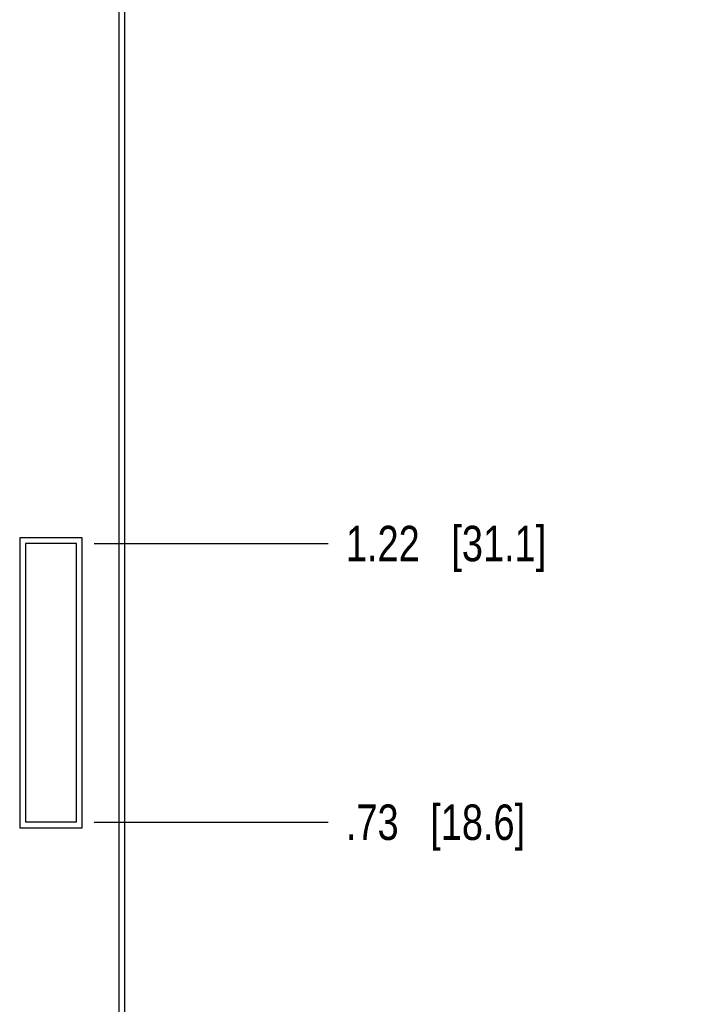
# Model space of a CAD drawing. Header units: inches. Extents: x 0 to 34, y 0 to 22.
# Tile 9 of 36: x 8.1 to 10.5, y 7.9 to 11.4. Entities that reach past the tile are written whole.
import ezdxf

# ---------------------------------------------------------------- set-up
doc = ezdxf.new("R2010")
doc.units = ezdxf.units.IN
doc.header["$LTSCALE"] = 1.87
doc.header["$MEASUREMENT"] = 0
doc.layers.get('0').update_dxf_attribs({"linetype": 'CONTINUOUS'})
doc.layers.add('DIMENSIONS', color=7, linetype='CONTINUOUS')
doc.styles.get("Standard").update_dxf_attribs({"font": 'txt', "width": 0.8})
doc.dimstyles.new('DIMSTYLE_1', dxfattribs={"dimtxt": 0.125, "dimasz": 0.18, "dimexe": 0.125, "dimexo": 0.0625, "dimgap": 0.03125, "dimtad": 0, "dimtih": 1, "dimtoh": 1, "dimlfac": 0.5, "dimzin": 4, "dimdsep": 46, "dimtxsty": 'STANDARD', "dimblk": '_FILLED', "dimblk1": '_FILLED', "dimblk2": '_FILLED', "dimcen": 0.09, "dimadec": 0, "dimazin": 0, "dimtp": 0.001, "dimtm": 0.001, "dimtfac": 1, "dimtofl": 0, "dimtmove": 0, "dimatfit": 3, "dimldrblk": '_FILLED', "dimfxl": 1, "dimtolj": 1, "dimtzin": 4, "dimarcsym": 0})

# ---------------------------------------------------------------- blocks, each defined once
blk = doc.blocks.new('*D8')
at = {"layer": 'DIMENSIONS', "color": 2, "linetype": 'CONTINUOUS'}
blk.add_line((8.2739, 16.7299), (9.1907, 16.7299), dxfattribs=at)
at = {"layer": 'DIMENSIONS', "color": 2, "linetype": 'CONTINUOUS', "insert": (9.2532, 16.7924), "char_height": 0.125, "width": 1.225, "attachment_point": 1, "line_spacing_factor": 0.9}
blk.add_mtext('4.82{\\Ftxt.shx;\\W1.000000;\\H0.125000; }[122.4]', dxfattribs=at)
blk = doc.blocks.new('_FILLED')
at = {"color": 0, "linetype": 'BYBLOCK'}
blk.add_solid([(0, 0), (-1, 0.174), (-1, -0.174)], dxfattribs=at)
blk = doc.blocks.new('*D9')
at = {"layer": 'DIMENSIONS', "color": 2, "linetype": 'CONTINUOUS'}
blk.add_line((8.3799, 15.4219), (9.2054, 15.4219), dxfattribs=at)
at = {"layer": 'DIMENSIONS', "color": 2, "linetype": 'CONTINUOUS', "insert": (9.2679, 15.4844), "char_height": 0.125, "width": 1.225, "attachment_point": 1, "line_spacing_factor": 0.9}
blk.add_mtext('4.17{\\Ftxt.shx;\\W1.000000;\\H0.125000; }[105.8]', dxfattribs=at)
blk = doc.blocks.new('*D10')
at = {"layer": 'DIMENSIONS', "color": 2, "linetype": 'CONTINUOUS'}
blk.add_line((8.3799, 14.4399), (9.2054, 14.4399), dxfattribs=at)
at = {"layer": 'DIMENSIONS', "color": 2, "linetype": 'CONTINUOUS', "insert": (9.2679, 14.5024), "char_height": 0.125, "width": 1.125, "attachment_point": 1, "line_spacing_factor": 0.9}
blk.add_mtext('3.68{\\Ftxt.shx;\\W1.000000;\\H0.125000; }[93.3]', dxfattribs=at)
blk = doc.blocks.new('*D11')
at = {"layer": 'DIMENSIONS', "color": 2, "linetype": 'CONTINUOUS'}
blk.add_line((8.3799, 9.5379), (9.2054, 9.5379), dxfattribs=at)
at = {"layer": 'DIMENSIONS', "color": 2, "linetype": 'CONTINUOUS', "insert": (9.2679, 9.6004), "char_height": 0.125, "width": 1.125, "attachment_point": 1, "line_spacing_factor": 0.9}
blk.add_mtext('1.22{\\Ftxt.shx;\\W1.000000;\\H0.125000; }[31.1]', dxfattribs=at)
blk = doc.blocks.new('*D12')
at = {"layer": 'DIMENSIONS', "color": 2, "linetype": 'CONTINUOUS'}
blk.add_line((8.3799, 8.5559), (9.2054, 8.5559), dxfattribs=at)
at = {"layer": 'DIMENSIONS', "color": 2, "linetype": 'CONTINUOUS', "insert": (9.2679, 8.6184), "char_height": 0.125, "width": 1.025, "attachment_point": 1, "line_spacing_factor": 0.9}
blk.add_mtext('.73{\\Ftxt.shx;\\W1.000000;\\H0.125000; }[18.6]', dxfattribs=at)

msp = doc.modelspace()

# ---------------------------------------------------------------- linework, layer by layer
at = {"color": 7, "linetype": 'CONTINUOUS'}
for p, q in [((8.4874, 16.9739), (8.4874, 6.8459)), ((8.4674, 16.9139), (8.4674, 6.9059)), ((8.3374, 9.5579), (8.1174, 9.5579)), ((8.1174, 9.5579), (8.1174, 8.5359)), ((8.3374, 8.5359), (8.3374, 9.5579)), ((8.3174, 9.5379), (8.1374, 9.5379)), ((8.1374, 9.5379), (8.1374, 8.5559)), ((8.3174, 8.5559), (8.3174, 9.5379)), ((8.1174, 8.5359), (8.3374, 8.5359)), ((8.3174, 8.5559), (8.1374, 8.5559))]:
    msp.add_line(p, q, dxfattribs=at)

# ---------------------------------------------------------------- dimensions: what is measured, and where the dimension line sits
at = {"layer": 'DIMENSIONS', "color": 2, "linetype": 'CONTINUOUS'}
for feature_location, offset, origin, picture, middle in [((8.2739, 16.7299), (0.9168, 0), (8.2114, 7.0899), '*D8', (9.8657, 16.7299)), ((8.3799, 15.4219), (0.8255, 0), (8.3174, 7.0899), '*D9', (9.8804, 15.4219)), ((8.3799320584, 14.4398704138), (0.8254543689, 0), (8.3174320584, 7.0898704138), '*D10', (9.8303864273, 14.4398704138)), ((8.3799, 9.5379), (0.8255, 0), (8.3174, 7.0899), '*D11', (9.8304, 9.5379)), ((8.3799, 8.5559), (0.8255, 0), (8.3174, 7.0899), '*D12', (9.7804, 8.5559))]:
    dim = msp.add_ordinate_dim(feature_location=feature_location, offset=offset, dtype=0, origin=origin, dimstyle='DIMSTYLE_1', dxfattribs=at)
    dim.commit()
    dim.dimension.update_dxf_attribs({"geometry": picture, "text_midpoint": middle})

doc.saveas('drawing.dxf')
